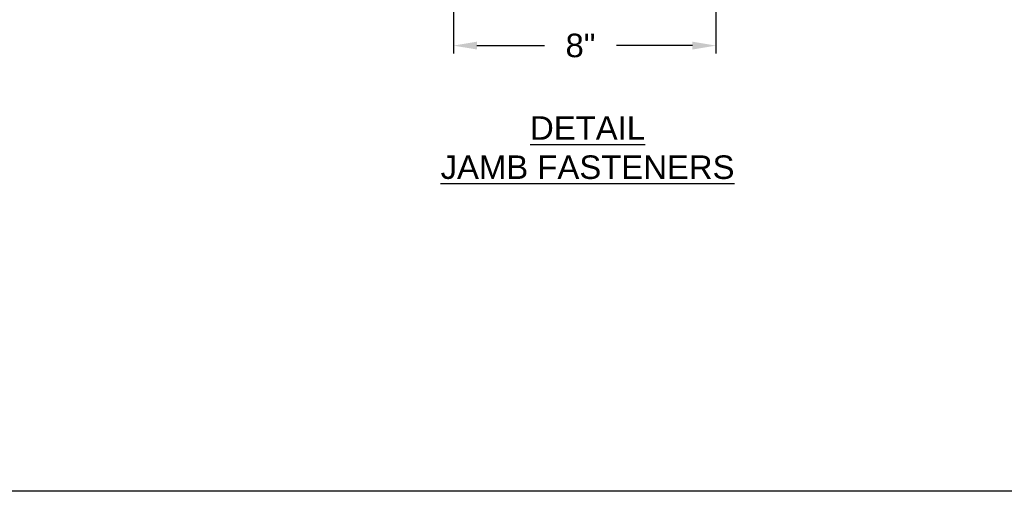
# Model space of a CAD drawing. Header units: inches. Extents: x 170 to 312, y 215 to 248.
# Tile 177 of 256: x 198.18 to 202.1, y 234.45 to 236.33. Entities that reach past the tile are written whole.
import ezdxf

# ---------------------------------------------------------------- set-up
doc = ezdxf.new("R2010")
doc.units = ezdxf.units.IN
doc.header["$LTSCALE"] = 0.25
doc.header["$MEASUREMENT"] = 0
doc.layers.add('ANNOTATIONS', color=1, linetype='Continuous')
doc.styles.add('ARIAL', font='arial.ttf', dxfattribs={"height": 0.09375})
doc.dimstyles.new('STANDARD$0', dxfattribs={"dimtxt": 0.09375, "dimasz": 0.09375, "dimexe": 0.03125, "dimexo": 0.046875, "dimgap": 0.09, "dimtad": 0, "dimtih": 1, "dimtoh": 1, "dimdec": 4, "dimzin": 0, "dimdsep": 46, "dimtxsty": 'ARIAL', "dimcen": 0.09, "dimadec": 0, "dimazin": 0, "dimtfac": 1, "dimtdec": 4, "dimtofl": 0, "dimtmove": 0, "dimatfit": 1, "dimfxl": 1, "dimtolj": 1, "dimtzin": 0, "dimarcsym": 0})

# ---------------------------------------------------------------- blocks, each defined once
blk = doc.blocks.new('*D224')
at = {"layer": 'ANNOTATIONS', "color": 0, "lineweight": -2, "transparency": 16777216}
for p, q in [((200.9523, 236.5979), (200.9523, 236.1931)), ((199.906, 236.5608), (199.906, 236.1931)), ((199.9998, 236.2243), (200.2685, 236.2243)), ((200.8586, 236.2243), (200.5564, 236.2243))]:
    blk.add_line(p, q, dxfattribs=at)
at = {"layer": 'ANNOTATIONS', "color": 0, "transparency": 16777216}
for points in [[(199.9998, 236.2399), (199.9998, 236.2087), (199.906, 236.2243)], [(200.8586, 236.2399), (200.8586, 236.2087), (200.9523, 236.2243)]]:
    blk.add_solid(points, dxfattribs=at)
at = {"layer": 'defpoints', "color": 0, "transparency": 16777216}
for p in [(200.9523, 236.6448), (199.906, 236.6077), (199.906, 236.2243)]:
    blk.add_point(p, dxfattribs=at)
at = {"layer": 'ANNOTATIONS', "color": 0, "transparency": 16777216, "insert": (200.4125, 236.2243), "char_height": 0.09375, "attachment_point": 5, "style": 'ARIAL'}
blk.add_mtext('\\A1;8"', dxfattribs=at)

msp = doc.modelspace()

# ---------------------------------------------------------------- linework, layer by layer
at = {"layer": 'defpoints'}
msp.add_lwpolyline([(213.72204, 234.44685), (194.25216, 234.44685), (194.25216, 247.18196), (213.72204, 247.18196)], close=True, dxfattribs=at)

# ---------------------------------------------------------------- texts
at = {"layer": 'ANNOTATIONS', "insert": (200.44063, 235.94263), "char_height": 0.09375, "width": 1.3823677, "attachment_point": 2, "style": 'ARIAL'}
msp.add_mtext('{\\LDETAIL\\PJAMB FASTENERS}', dxfattribs=at)

# ---------------------------------------------------------------- dimensions: what is measured, and where the dimension line sits
at = {"layer": 'ANNOTATIONS'}
dim = msp.add_linear_dim(base=(199.90601, 236.22431), p1=(200.95231, 236.64478), p2=(199.90601, 236.60769), text='8"', dimstyle='STANDARD$0', dxfattribs=at)
dim.commit()
dim.dimension.update_dxf_attribs({"geometry": '*D224', "text_midpoint": (200.41247, 236.22431), "dimtype": 160})

doc.saveas('drawing.dxf')
